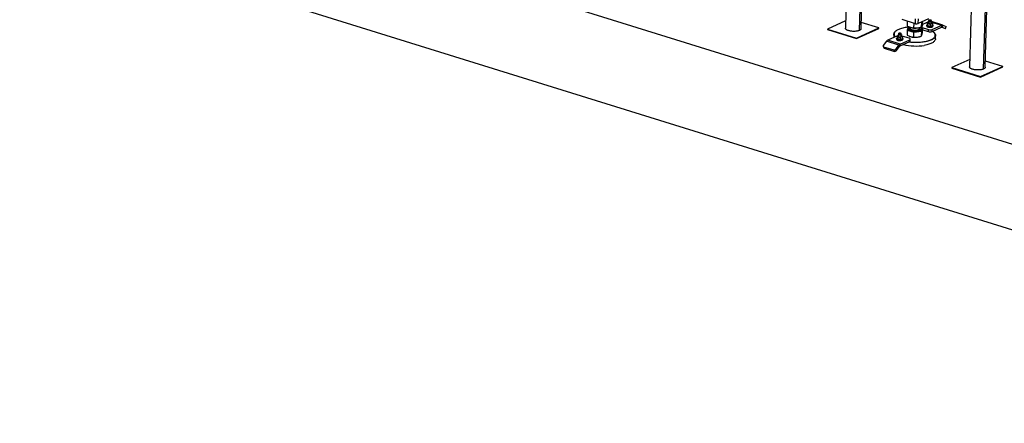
# Model space of a CAD drawing. Header units: millimetres. Extents: x 5 to 589, y 5 to 415.
# Tile 54 of 104: x 336 to 430, y 96 to 134. Entities that reach past the tile are written whole.
import ezdxf

# ---------------------------------------------------------------- set-up
doc = ezdxf.new("R2010")
doc.units = ezdxf.units.MM
doc.layers.add('TRAIT-FORT', color=4, linetype='Continuous', lineweight=25)

msp = doc.modelspace()

# ---------------------------------------------------------------- linework, layer by layer
at = {"layer": 'TRAIT-FORT', "color": 4, "linetype": 'Continuous', "lineweight": 25}
for p, q in [((490.75966, 103.85751), (336.36203, 151.88055)), ((415.60085, 149.37964), (415.12616, 133.53433)), ((416.46966, 133.32705), (416.93809, 148.96371)), ((416.62548, 133.48917), (417.08766, 148.91718)), ((427.47759, 145.68556), (427.0029, 129.84025)), ((428.3464, 129.63297), (428.81483, 145.26963)), ((428.50222, 129.79509), (428.96441, 145.2231)), ((490.51622, 95.73133), (336.11859, 143.75438)), ((415.14734, 134.2413), (413.42241, 133.45758)), ((418.32924, 133.56593), (416.64349, 134.09025)), ((421.82574, 133.9677), (420.55889, 134.36174)), ((421.05409, 133.73363), (421.06816, 134.20334)), ((421.68846, 133.5408), (421.7024, 134.00606)), ((421.82574, 133.9677), (421.83965, 134.43205)), ((422.10613, 133.97389), (422.12004, 134.43825)), ((423.0824, 134.41746), (422.10613, 133.97389)), ((422.41852, 133.63702), (422.43307, 134.12243)), ((423.06686, 134.15408), (422.50798, 133.90015)), ((422.51421, 133.92606), (422.52129, 134.16252)), ((422.90624, 133.80174), (422.9045, 133.7437)), ((422.96529, 134.03772), (422.95973, 133.85198)), ((423.01396, 133.75659), (423.01952, 133.94233)), ((423.02722, 134.07662), (423.02127, 134.07354)), ((423.06765, 134.18034), (423.06312, 134.02943)), ((423.10643, 134.22267), (423.08069, 134.20203)), ((423.10861, 134.29531), (423.10617, 134.21404)), ((423.13015, 134.321), (423.11839, 134.31158)), ((423.26103, 133.72058), (423.26659, 133.90633)), ((423.32471, 134.30539), (423.31354, 134.31551)), ((423.33107, 134.20731), (423.33351, 134.28857)), ((423.35579, 134.19379), (423.33133, 134.21594)), ((423.36299, 134.02044), (423.36751, 134.17136)), ((423.36615, 134.12593), (424.33938, 133.82322)), ((424.44705, 133.83369), (423.36746, 134.16948)), ((423.4147, 134.05764), (423.40165, 134.06541)), ((423.42412, 133.40738), (424.33938, 133.82322)), ((423.45943, 133.96571), (423.45387, 133.77997)), ((424.33938, 133.82322), (424.33381, 133.63748)), ((424.45992, 133.8289), (424.39408, 133.64032)), ((424.45992, 133.8289), (424.75392, 133.70075)), ((413.42241, 133.45758), (413.42102, 133.41115)), ((413.42102, 133.41115), (416.19226, 132.54919)), ((413.42241, 133.45758), (416.19365, 132.59563)), ((416.19226, 132.54919), (418.32785, 133.51949)), ((416.19365, 132.59563), (418.32924, 133.56593)), ((418.32785, 133.51949), (418.32924, 133.56593)), ((419.75713, 132.95786), (419.74779, 132.64607)), ((419.95459, 133.26596), (419.93108, 133.24711)), ((420.1839, 132.92478), (420.17938, 132.77386)), ((420.22268, 132.96711), (420.19694, 132.94647)), ((420.22486, 133.03974), (420.22242, 132.95848)), ((420.2249, 132.94927), (420.22242, 132.95848)), ((420.2464, 133.06544), (420.23464, 133.05601)), ((420.44097, 133.04983), (420.4298, 133.05995)), ((420.44732, 132.95174), (420.44976, 133.03301)), ((420.47204, 132.93823), (420.44758, 132.96038)), ((420.47924, 132.76488), (420.48376, 132.9158)), ((421.04237, 133.34273), (421.02857, 132.882)), ((421.13806, 133.63177), (421.04237, 133.34273)), ((421.04237, 133.34273), (421.67675, 133.1499)), ((421.13399, 133.46272), (421.13385, 133.45808)), ((421.23843, 133.645), (421.13806, 133.63177)), ((421.3274, 133.61132), (421.32498, 133.53055)), ((421.64321, 133.54449), (421.66677, 133.54226)), ((421.66295, 132.68918), (421.67675, 133.1499)), ((421.67675, 133.1499), (422.40681, 133.24612)), ((421.8841, 133.53575), (421.89742, 133.53621)), ((422.22132, 133.48545), (422.22457, 133.5036)), ((422.22457, 133.5036), (422.22695, 133.58275)), ((422.5025, 133.53516), (422.29223, 133.59907)), ((422.36355, 133.6205), (423.07363, 133.39964)), ((422.40681, 133.24612), (422.39301, 132.78539)), ((422.4064, 133.39406), (422.41102, 133.41981)), ((422.40681, 133.24612), (422.5025, 133.53516)), ((422.41102, 133.41981), (422.41116, 133.42446)), ((422.5025, 133.53516), (422.4887, 133.07443)), ((422.49818, 133.39115), (423.06807, 133.2139)), ((423.00446, 133.76005), (423.01751, 133.75229)), ((423.06807, 133.2139), (423.07363, 133.39964)), ((423.39194, 133.74107), (423.39789, 133.74415)), ((423.41856, 133.22164), (424.33381, 133.63748)), ((423.41856, 133.22164), (423.42412, 133.40738)), ((423.50423, 133.72573), (423.50597, 133.78377)), ((423.59901, 133.13722), (423.57667, 133.15745)), ((424.65342, 133.51492), (424.30357, 133.62374)), ((424.38099, 133.64439), (424.39408, 133.64032)), ((424.39408, 133.64032), (424.68808, 133.51217)), ((424.68808, 133.51217), (424.75392, 133.70075)), ((424.70712, 133.50175), (424.77296, 133.69033)), ((416.19365, 132.59563), (416.19226, 132.54919)), ((419.06208, 132.28543), (418.75218, 131.88291)), ((420.24975, 131.91602), (419.06208, 132.28543)), ((420.10086, 132.80649), (419.1856, 132.39065)), ((420.37328, 132.02124), (419.1856, 132.39065)), ((419.93986, 131.5135), (420.24975, 131.91602)), ((420.02249, 132.54618), (420.02075, 132.48813)), ((420.08154, 132.78216), (420.07598, 132.59642)), ((420.09617, 132.37914), (420.09713, 132.41093)), ((420.13065, 132.81768), (420.10086, 132.80649)), ((420.12071, 132.50449), (420.13376, 132.49672)), ((420.13578, 132.68677), (420.13021, 132.50103)), ((420.14347, 132.82106), (420.13752, 132.81798)), ((420.16781, 132.38762), (420.16687, 132.35638)), ((420.30595, 131.78289), (420.24975, 131.91602)), ((420.36771, 131.8355), (421.28297, 132.25134)), ((420.36771, 131.8355), (420.37328, 132.02124)), ((420.37328, 132.02124), (421.28853, 132.43708)), ((420.38285, 132.65076), (420.37728, 132.46502)), ((420.50819, 132.48551), (420.51415, 132.48859)), ((420.53095, 132.80208), (420.51791, 132.80984)), ((421.24313, 132.56795), (420.54646, 132.78464)), ((420.57569, 132.71015), (420.57012, 132.52441)), ((420.62048, 132.47017), (420.62222, 132.52821)), ((421.24584, 132.76433), (421.25384, 132.76095)), ((421.28297, 132.25134), (421.28853, 132.43708)), ((421.33491, 132.30542), (421.34047, 132.49116)), ((422.24952, 132.73112), (422.29287, 132.74649)), ((423.7456, 132.51304), (423.75533, 132.83809)), ((418.736, 131.80351), (418.7922, 131.67038)), ((418.78337, 131.76407), (419.77309, 131.45623)), ((418.83956, 131.63093), (418.78337, 131.76407)), ((418.83956, 131.63093), (419.82929, 131.32309)), ((419.82929, 131.32309), (419.77309, 131.45623)), ((419.99606, 131.38037), (419.93986, 131.5135)), ((419.99606, 131.38037), (420.30595, 131.78289)), ((427.02408, 130.54722), (425.29915, 129.7635)), ((430.20598, 129.87185), (428.52023, 130.39617)), ((425.29915, 129.7635), (425.29776, 129.71707)), ((425.29776, 129.71707), (428.069, 128.85511)), ((425.29915, 129.7635), (428.07039, 128.90155)), ((428.069, 128.85511), (430.20459, 129.82541)), ((428.07039, 128.90155), (430.20598, 129.87185)), ((430.20459, 129.82541), (430.20598, 129.87185)), ((428.07039, 128.90155), (428.069, 128.85511))]:
    msp.add_line(p, q, dxfattribs=at)
at = {"layer": 'TRAIT-FORT', "color": 4, "linetype": 'Continuous', "lineweight": 25, "flags": 128}
for points in [[(422.91283, 133.77717), (422.90641, 133.79653), (422.9091, 133.81578), (422.92081, 133.83433), (422.94119, 133.85162), (422.96004, 133.86256)], [(423.4559, 133.8477), (423.46027, 133.84508), (423.48405, 133.82724), (423.49937, 133.80835), (423.50579, 133.78898), (423.50311, 133.76973), (423.49139, 133.75119), (423.47101, 133.7339), (423.44259, 133.7184), (423.40697, 133.70516), (423.36525, 133.69458), (423.3187, 133.68699), (423.26872, 133.68261), (423.21685, 133.68158), (423.16464, 133.68392), (423.1137, 133.68957), (423.06556, 133.69836), (423.0217, 133.71001), (422.98343, 133.72418), (422.95193, 133.74043), (422.92816, 133.75828), (422.91283, 133.77717)], [(422.9931, 134.01324), (422.98885, 134.02412), (422.98844, 134.03502), (422.99187, 134.04574), (422.99909, 134.05611), (423.00996, 134.06595), (423.02432, 134.07508), (423.0419, 134.08335), (423.06241, 134.09063)], [(423.14375, 133.94754), (423.11642, 133.95228), (423.09074, 133.95825), (423.06715, 133.96537), (423.04605, 133.9735), (423.02782, 133.98252), (423.01275, 133.99226), (423.00112, 134.00256), (422.9931, 134.01324)], [(423.06312, 134.02943), (423.06365, 134.0241), (423.0715, 134.0103), (423.08825, 133.99741), (423.11283, 133.98626), (423.14371, 133.97753), (423.17895, 133.97178), (423.21634, 133.96937), (423.25351, 133.97046), (423.28815, 133.97496), (423.31807, 133.98261), (423.34138, 133.99292), (423.35664, 134.00523), (423.36287, 134.01879), (423.36299, 134.02044)], [(423.35579, 134.19379), (423.36422, 134.18364), (423.36739, 134.1697), (423.36116, 134.15615), (423.34591, 134.14383), (423.32259, 134.13353), (423.29267, 134.12588), (423.25804, 134.12137), (423.22086, 134.12029), (423.18348, 134.1227), (423.14823, 134.12844), (423.11735, 134.13717), (423.09277, 134.14833), (423.07602, 134.16121), (423.06817, 134.17502), (423.06971, 134.18887), (423.08054, 134.20191), (423.08069, 134.20203)], [(423.33107, 134.20731), (423.33076, 134.20465), (423.32384, 134.19326), (423.30839, 134.18329), (423.28567, 134.17553), (423.25752, 134.17062), (423.22621, 134.16896), (423.1943, 134.17067), (423.16435, 134.17563), (423.1388, 134.18343), (423.11972, 134.19343), (423.10864, 134.20483), (423.10617, 134.21404)], [(423.32471, 134.30539), (423.33103, 134.29778), (423.33319, 134.28591), (423.32627, 134.27452), (423.31082, 134.26455), (423.2881, 134.25679), (423.25995, 134.25188), (423.22865, 134.25022), (423.19673, 134.25194), (423.16678, 134.25689), (423.14123, 134.26469), (423.12215, 134.27469), (423.11108, 134.28609), (423.10892, 134.29796), (423.11584, 134.30935), (423.11839, 134.31158)], [(423.31916, 134.30874), (423.32097, 134.29769), (423.31393, 134.28716), (423.29868, 134.27808), (423.27655, 134.27127), (423.24953, 134.26732), (423.22, 134.26659), (423.1906, 134.26915), (423.16394, 134.27476), (423.14238, 134.28293), (423.12785, 134.29293), (423.12163, 134.30388), (423.12427, 134.31479), (423.13554, 134.32471), (423.15445, 134.33274), (423.1793, 134.33818), (423.20789, 134.34055), (423.23769, 134.33962), (423.26604, 134.33549), (423.29042, 134.32852), (423.30867, 134.31933), (423.31916, 134.30874)], [(423.43301, 134.03663), (423.43726, 134.02574), (423.43767, 134.01485), (423.43424, 134.00412), (423.42703, 133.99375), (423.41615, 133.98392), (423.4018, 133.97479), (423.38422, 133.96651), (423.36371, 133.95924)], [(419.86997, 132.70158), (419.85629, 132.71686), (419.81897, 132.7653), (419.79031, 132.81433), (419.77043, 132.86373), (419.75941, 132.91329), (419.75732, 132.96279), (419.76415, 133.01199), (419.77988, 133.06068), (419.80444, 133.10864), (419.83771, 133.15567), (419.87955, 133.20154), (419.92978, 133.24606), (419.93108, 133.24711)], [(420.839, 133.59174), (420.72431, 133.57057), (420.61423, 133.5465), (420.50925, 133.51964), (420.40984, 133.49011), (420.31645, 133.45804), (420.22949, 133.42357), (420.14936, 133.38685), (420.0764, 133.34805), (420.01095, 133.30735), (419.9533, 133.26493), (419.90371, 133.22097), (419.86239, 133.17567), (419.82953, 133.12923), (419.80528, 133.08186), (419.78975, 133.03378), (419.783, 132.98519), (419.78507, 132.93632), (419.79595, 132.88738), (419.81558, 132.83859), (419.84388, 132.79017), (419.88073, 132.74234), (419.90394, 132.71702)], [(420.47204, 132.93823), (420.47539, 132.93492), (420.48324, 132.92112), (420.4817, 132.90726), (420.47087, 132.89422), (420.45143, 132.88282), (420.4246, 132.87377), (420.39206, 132.86765), (420.35587, 132.86483), (420.3183, 132.8655), (420.2817, 132.86961), (420.24837, 132.8769), (420.22042, 132.88692), (420.19959, 132.89904), (420.18719, 132.91249), (420.18719, 132.91249)], [(420.44732, 132.95174), (420.44701, 132.94909), (420.44009, 132.9377), (420.42464, 132.92773), (420.40192, 132.91997), (420.37377, 132.91506), (420.34247, 132.9134), (420.31055, 132.91511), (420.2806, 132.92007), (420.25505, 132.92786), (420.23597, 132.93787), (420.2249, 132.94927)], [(420.22733, 133.03053), (420.22517, 133.0424), (420.23209, 133.05379), (420.23464, 133.05601)], [(420.44097, 133.04983), (420.44729, 133.04222), (420.44945, 133.03035), (420.44252, 133.01896), (420.42708, 133.00899), (420.40436, 133.00123), (420.3762, 132.99632), (420.3449, 132.99466), (420.31298, 132.99637), (420.28304, 133.00133), (420.25749, 133.00913), (420.2384, 133.01913), (420.22733, 133.03053), (420.22733, 133.03053)], [(420.2399, 133.04279), (420.23809, 133.05384), (420.24513, 133.06437), (420.26039, 133.07345), (420.28251, 133.08026), (420.30954, 133.08421), (420.33906, 133.08494), (420.36846, 133.08238), (420.39512, 133.07677), (420.41668, 133.0686), (420.43121, 133.0586), (420.43743, 133.04765), (420.43479, 133.03674), (420.42352, 133.02682), (420.40461, 133.01879), (420.37976, 133.01335), (420.35117, 133.01098), (420.32137, 133.01191), (420.29303, 133.01604), (420.26864, 133.02301), (420.2504, 133.0322), (420.2399, 133.04279)], [(421.13385, 133.45808), (421.13484, 133.44198), (421.14362, 133.41394), (421.16122, 133.38625), (421.1874, 133.3593), (421.2218, 133.33347), (421.26392, 133.30913), (421.31319, 133.2866), (421.3689, 133.26621), (421.43027, 133.24825), (421.49645, 133.23296), (421.5665, 133.22056), (421.63944, 133.21124), (421.71425, 133.2051), (421.78988, 133.20225), (421.86526, 133.20272), (421.93934, 133.20651), (422.01108, 133.21356), (422.07946, 133.22378), (422.14354, 133.23702), (422.2024, 133.25309), (422.25524, 133.27176), (422.30129, 133.29279), (422.33992, 133.31587), (422.37058, 133.34067), (422.39285, 133.36686), (422.4064, 133.39406)], [(421.30913, 133.61817), (421.26586, 133.60053), (421.22344, 133.57844), (421.18874, 133.55446), (421.16223, 133.52892), (421.14428, 133.50218), (421.13516, 133.47462), (421.13498, 133.44662), (421.14376, 133.41858), (421.16136, 133.3909), (421.18754, 133.36395), (421.22194, 133.33812), (421.26406, 133.31377), (421.31332, 133.29124), (421.36903, 133.27085), (421.43041, 133.25289), (421.49659, 133.2376), (421.56664, 133.22521), (421.63958, 133.21588), (421.71439, 133.20975), (421.79002, 133.2069), (421.8654, 133.20737), (421.93948, 133.21116), (422.01122, 133.21821), (422.0796, 133.22842), (422.14368, 133.24166), (422.20254, 133.25773), (422.25537, 133.27641), (422.30143, 133.29743), (422.34006, 133.32051), (422.37072, 133.34532), (422.39299, 133.3715), (422.40654, 133.3987), (422.40654, 133.3987)], [(423.59901, 133.13722), (423.61037, 133.12672), (423.65617, 133.07909), (423.69349, 133.03065), (423.72215, 132.98162), (423.74203, 132.93221), (423.75305, 132.88265), (423.75514, 132.83316), (423.74831, 132.78396), (423.73258, 132.73527), (423.70802, 132.6873), (423.67475, 132.64028), (423.63291, 132.5944), (423.58268, 132.54989), (423.5243, 132.50692), (423.45802, 132.46571), (423.38415, 132.42642), (423.303, 132.38924), (423.21494, 132.35433), (423.12037, 132.32185), (423.0197, 132.29195), (422.91339, 132.26475), (422.80192, 132.24037), (422.68577, 132.21894), (422.56547, 132.20054), (422.44156, 132.18525), (422.31459, 132.17314), (422.18512, 132.16428), (422.05374, 132.15869), (421.92103, 132.1564), (421.78758, 132.15742), (421.65399, 132.16176), (421.52086, 132.16937), (421.38878, 132.18025), (421.25834, 132.19433), (421.17981, 132.20447)], [(421.23595, 132.22998), (421.26526, 132.22634), (421.39407, 132.21244), (421.5245, 132.2017), (421.65597, 132.19418), (421.78788, 132.1899), (421.91966, 132.18889), (422.05071, 132.19115), (422.18045, 132.19667), (422.3083, 132.20542), (422.43369, 132.21738), (422.55605, 132.23247), (422.67485, 132.25064), (422.78954, 132.27181), (422.89962, 132.29588), (423.0046, 132.32274), (423.10401, 132.35227), (423.1974, 132.38435), (423.28436, 132.41882), (423.36449, 132.45553), (423.43745, 132.49433), (423.5029, 132.53503), (423.56055, 132.57746), (423.61014, 132.62142), (423.65146, 132.66672), (423.68432, 132.71315), (423.70857, 132.76052), (423.7241, 132.8086), (423.73085, 132.85719), (423.72878, 132.90606), (423.71791, 132.955), (423.69827, 133.00379), (423.66997, 133.05221), (423.63312, 133.10005), (423.58789, 133.14708), (423.53448, 133.19311), (423.47314, 133.23792), (423.46557, 133.243)], [(421.32498, 133.53055), (421.32671, 133.51393), (421.33661, 133.49075), (421.35504, 133.46807), (421.38163, 133.44635), (421.41588, 133.426), (421.45712, 133.40743), (421.50453, 133.39099), (421.55721, 133.377), (421.61412, 133.36574), (421.67416, 133.35743), (421.73616, 133.35222), (421.7989, 133.35023), (421.86118, 133.35148), (421.92178, 133.35595), (421.97952, 133.36356), (422.03327, 133.37416), (422.08199, 133.38753), (422.12473, 133.40343), (422.16065, 133.42155), (422.18907, 133.44152), (422.20943, 133.46296), (422.22132, 133.48545)], [(421.33699, 133.43755), (421.33892, 133.43474), (421.35943, 133.41227), (421.388, 133.39085), (421.42406, 133.37091), (421.46692, 133.35284), (421.51574, 133.33698), (421.56958, 133.32366), (421.62738, 133.31312), (421.68802, 133.30557), (421.75031, 133.30115), (421.81306, 133.29997), (421.87503, 133.30203), (421.93502, 133.3073), (421.99186, 133.31567), (422.04445, 133.32698), (422.09176, 133.34102), (422.13287, 133.3575), (422.16698, 133.37611), (422.19343, 133.39649), (422.2117, 133.41823), (422.22144, 133.44093), (422.22245, 133.46412), (422.21472, 133.48737), (422.1984, 133.51021), (422.1879, 133.52064)], [(422.40654, 133.3987), (422.4112, 133.42653), (422.40689, 133.45459), (422.39368, 133.48251), (422.37175, 133.50987), (422.34141, 133.53631), (422.30308, 133.56144), (422.25731, 133.58492), (422.25006, 133.58818)], [(422.9045, 133.7437), (422.90467, 133.73849), (422.91109, 133.71912)], [(422.91109, 133.71912), (422.92642, 133.70023), (422.9502, 133.68239), (422.98169, 133.66614), (423.01996, 133.65197), (423.06382, 133.64031), (423.11196, 133.63153), (423.1629, 133.62588), (423.21511, 133.62353), (423.26699, 133.62457), (423.31696, 133.62895), (423.36351, 133.63654), (423.40523, 133.64712), (423.44085, 133.66036), (423.46928, 133.67585), (423.48966, 133.69314), (423.50137, 133.71169), (423.50423, 133.72573)], [(423.35675, 133.72706), (423.37726, 133.73434), (423.39194, 133.74107)], [(424.68808, 133.51217), (424.69872, 133.50729), (424.70516, 133.50378), (424.70713, 133.50178), (424.70457, 133.50136), (424.69757, 133.50254), (424.6864, 133.50527), (424.67149, 133.50945), (424.65342, 133.51492)], [(420.02075, 132.48813), (420.02092, 132.48293), (420.02734, 132.46356), (420.04267, 132.44467), (420.06645, 132.42683), (420.09795, 132.41058), (420.13621, 132.39641), (420.18008, 132.38475), (420.22821, 132.37597), (420.27916, 132.37031), (420.33136, 132.36797), (420.38324, 132.369), (420.43321, 132.37339), (420.47977, 132.38098), (420.52148, 132.39156), (420.5571, 132.4048), (420.58553, 132.42029), (420.60591, 132.43758), (420.61762, 132.45613), (420.62048, 132.47017)], [(420.61563, 132.55279), (420.62205, 132.53342), (420.61936, 132.51417), (420.60765, 132.49562), (420.58727, 132.47834), (420.55884, 132.46284), (420.52322, 132.4496), (420.48151, 132.43902), (420.43495, 132.43143), (420.38498, 132.42705), (420.3331, 132.42601), (420.2809, 132.42836), (420.22995, 132.43401), (420.18181, 132.4428), (420.13795, 132.45445), (420.09968, 132.46862), (420.06819, 132.48487), (420.04441, 132.50272), (420.02908, 132.52161), (420.02266, 132.54097), (420.02535, 132.56022), (420.03706, 132.57877), (420.05744, 132.59605), (420.0763, 132.60699)], [(420.06393, 132.42759), (420.06216, 132.41731), (420.06719, 132.4028), (420.08074, 132.38885), (420.10213, 132.37615), (420.13029, 132.36535), (420.1638, 132.35697), (420.20098, 132.35145), (420.23998, 132.34906), (420.27882, 132.34992), (420.31558, 132.35398), (420.34839, 132.36105), (420.36902, 132.36795)], [(420.10936, 132.75768), (420.10511, 132.76856), (420.10469, 132.77946), (420.10813, 132.79018), (420.11534, 132.80055), (420.12622, 132.81039), (420.14057, 132.81952), (420.15815, 132.82779), (420.17866, 132.83507)], [(420.26001, 132.69198), (420.23267, 132.69671), (420.20699, 132.70269), (420.1834, 132.70981), (420.16231, 132.71794), (420.14407, 132.72696), (420.12901, 132.7367), (420.11737, 132.747), (420.10936, 132.75768)], [(420.17938, 132.77386), (420.18267, 132.76158), (420.19507, 132.74813), (420.2159, 132.73601), (420.24385, 132.72599), (420.27718, 132.7187), (420.31378, 132.71459), (420.35135, 132.71392), (420.38754, 132.71673), (420.42008, 132.72286), (420.44691, 132.73191), (420.46635, 132.74331), (420.47718, 132.75635), (420.47924, 132.76488)], [(420.47301, 132.4715), (420.49352, 132.47877), (420.50819, 132.48551)], [(420.54926, 132.78107), (420.55351, 132.77018), (420.55393, 132.75929), (420.55049, 132.74856), (420.54328, 132.73819), (420.5324, 132.72836), (420.51805, 132.71923), (420.50047, 132.71095), (420.47996, 132.70368)], [(421.28853, 132.43708), (421.31449, 132.45178), (421.33184, 132.46829), (421.33992, 132.48596), (421.33842, 132.50412), (421.32739, 132.52207), (421.30727, 132.53912), (421.27881, 132.55461), (421.24313, 132.56795)], [(421.25384, 132.76095), (421.28306, 132.74925), (421.34405, 132.72856)], [(423.7456, 132.51304), (423.7454, 132.50811), (423.73857, 132.45891), (423.72284, 132.41022), (423.69829, 132.36226), (423.66501, 132.31523), (423.62317, 132.26936), (423.57295, 132.22484), (423.51456, 132.18188), (423.44829, 132.14066), (423.37441, 132.10137), (423.29326, 132.06419), (423.2052, 132.02929), (423.11063, 131.99681), (423.00996, 131.9669), (422.90366, 131.9397), (422.79218, 131.91533), (422.67603, 131.89389)]]:
    msp.add_lwpolyline(points, dxfattribs=at)
at = {"layer": 'TRAIT-FORT', "color": 4, "linetype": 'Continuous', "lineweight": 25}
for centre, radius, start, end in [((421.95652, 134.39743), 0.44919, 253.0741223, 289.45572), ((423.22612, 134.47289), 0.53176, 261.0900678, 284.9958942), ((423.33143, 133.95907), 0.12781, 37.3625807, 74.8425129), ((424.40591, 133.6931), 0.14614, 68.3101375, 117.0820251), ((420.21064, 132.92415), 0.02619, 121.5340677, 206.4465853), ((421.54595, 129.36042), 4.28997, 95.4596962, 99.4850511), ((421.82596, 135.22571), 1.69096, 264.5980027, 271.9701648), ((423.17175, 134.03949), 0.32601, 241.7628381, 263.8462187), ((423.23154, 133.75106), 0.56149, 253.0741222, 289.45572), ((423.2371, 133.9368), 0.56149, 253.0741223, 289.45572), ((423.21916, 134.24072), 0.53176, 261.0900678, 284.9958942), ((424.36708, 133.57242), 0.07307, 68.3101375, 117.0820251), ((424.74703, 133.66554), 0.03587, 43.7104518, 78.9291328), ((419.33912, 132.0853), 0.34177, 116.6910829, 144.155716), ((420.288, 132.78393), 0.32601, 241.7628381, 263.8462187), ((420.52679, 131.71589), 0.34177, 116.6910829, 144.155716), ((420.33541, 132.98515), 0.53176, 261.0900678, 284.9958942), ((420.34237, 133.21733), 0.53176, 261.0900678, 284.9958942), ((420.44768, 132.7035), 0.12781, 37.3625807, 74.8425129), ((420.51171, 132.48167), 0.12592, 34.3846555, 61.3149456), ((421.8778, 136.8639), 5.0337, 256.1905711, 279.1243216), ((421.26708, 132.31858), 0.0691, 283.295255, 349.017157), ((421.80316, 134.37093), 1.70533, 254.3821133, 277.5176087), ((421.89718, 133.76223), 1.08965, 276.803668, 288.8653544), ((418.80176, 131.8324), 0.07077, 134.4691027, 254.9349316), ((418.85731, 131.70042), 0.07171, 204.7631738, 255.6691563), ((419.81164, 131.61543), 0.1638, 256.3906657, 321.516756), ((419.86784, 131.4823), 0.1638, 256.3906657, 321.516756), ((420.44447, 131.68282), 0.17088, 116.6910828, 144.155716)]:
    msp.add_arc(centre, radius, start, end, dxfattribs=at)
for points, knots in [([(422.51421, 133.92606), (422.50755, 133.89767), (422.49494, 133.84391), (422.47676, 133.77739), (422.46092, 133.72778), (422.44648, 133.69024), (422.43267, 133.66023), (422.42339, 133.64501), (422.41852, 133.63702)], [0, 0, 0, 0, 0.20206835, 0.38269984, 0.55531458, 0.69299169, 0.83889419, 1, 1, 1, 1]), ([(422.98615, 133.78106), (422.98235, 133.78869), (422.97465, 133.80414), (422.96596, 133.83045), (422.96108, 133.84732), (422.95973, 133.85198)], [0, 0, 0, 0, 0.41368801, 0.83802774, 1, 1, 1, 1]), ([(422.96529, 134.03772), (422.98086, 134.04948), (422.99934, 134.06344), (423.01858, 134.07153), (423.02162, 134.0728)], [0, 0, 0, 0, 0.84239245, 1, 1, 1, 1]), ([(422.9931, 134.01324), (422.98925, 134.01908), (422.98144, 134.0309), (422.97213, 134.03626), (422.96677, 134.0374), (422.96529, 134.03772)], [0, 0, 0, 0, 0.413688, 0.83802774, 1, 1, 1, 1]), ([(423.01952, 133.94233), (423.01537, 133.9564), (423.00695, 133.98492), (422.99776, 134.00372), (422.9931, 134.01324)], [0, 0, 0, 0, 0.49324437, 1, 1, 1, 1]), ([(423.14375, 133.94754), (423.12629, 133.94919), (423.09092, 133.95253), (423.0496, 133.94802), (423.02603, 133.94356), (423.01952, 133.94233)], [0, 0, 0, 0, 0.413688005, 0.838027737, 1, 1, 1, 1]), ([(423.26659, 133.90633), (423.24699, 133.91564), (423.20725, 133.93452), (423.16511, 133.94316), (423.14375, 133.94754)], [0, 0, 0, 0, 0.49324437, 1, 1, 1, 1]), ([(423.36371, 133.95924), (423.35007, 133.95415), (423.32245, 133.94385), (423.29014, 133.92352), (423.27169, 133.91005), (423.26659, 133.90633)], [0, 0, 0, 0, 0.413688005, 0.838027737, 1, 1, 1, 1]), ([(423.45943, 133.96571), (423.44418, 133.96738), (423.41325, 133.97077), (423.38037, 133.96312), (423.36371, 133.95924)], [0, 0, 0, 0, 0.49324437, 1, 1, 1, 1]), ([(423.41492, 134.05654), (423.41623, 134.05605), (423.4222, 134.05377), (423.42827, 134.04415), (423.43301, 134.03663)], [0, 0, 0, 0, 0.21866424, 1, 1, 1, 1]), ([(423.43301, 134.03663), (423.43681, 134.029), (423.44451, 134.01355), (423.4532, 133.98724), (423.45808, 133.97037), (423.45943, 133.96571)], [0, 0, 0, 0, 0.413688, 0.83802774, 1, 1, 1, 1]), ([(416.46966, 133.32705), (416.4375, 133.31413), (416.37317, 133.28829), (416.25146, 133.26001), (416.11695, 133.24091), (415.97274, 133.23234), (415.82492, 133.23448), (415.67902, 133.24728), (415.5407, 133.27025), (415.41523, 133.30249), (415.30754, 133.34278), (415.22142, 133.38956), (415.16146, 133.44102), (415.12859, 133.49013), (415.12895, 133.5213), (415.1291, 133.53429)], [0, 0, 0, 0, 0.07864707, 0.15729415, 0.23594122, 0.31458829, 0.39323537, 0.47188244, 0.55052951, 0.62917658, 0.70782366, 0.78647073, 0.8651178, 0.94376488, 1, 1, 1, 1]), ([(416.62254, 133.48922), (416.62324, 133.48403), (416.62639, 133.46065), (416.60261, 133.42021), (416.55322, 133.36993), (416.49751, 133.34134), (416.46966, 133.32705)], [0, 0, 0, 0, 0.08674927, 0.39116618, 0.69558309, 1, 1, 1, 1]), ([(421.02857, 132.882), (421.07962, 132.85085), (421.15659, 132.80388), (421.26279, 132.75571), (421.31691, 132.73763), (421.34405, 132.72856)], [0, 0, 0, 0, 0.49525132, 0.7468182, 1, 1, 1, 1]), ([(421.68846, 133.5408), (421.64585, 133.54458), (421.56513, 133.55173), (421.44681, 133.5748), (421.34209, 133.6047), (421.24522, 133.64088), (421.15146, 133.68239), (421.0876, 133.71599), (421.05409, 133.73363)], [0, 0, 0, 0, 0.20206835, 0.38269984, 0.55531458, 0.69299169, 0.83889419, 1, 1, 1, 1]), ([(422.24393, 133.41021), (422.23891, 133.39977), (422.22856, 133.37827), (422.19167, 133.34789), (422.13792, 133.31998), (422.06747, 133.29666), (421.99822, 133.28234), (421.93885, 133.27438), (421.87906, 133.26893), (421.80394, 133.2664), (421.71501, 133.26967), (421.62802, 133.27886), (421.54324, 133.29435), (421.46408, 133.31639), (421.39613, 133.34419), (421.35261, 133.37095), (421.32693, 133.39358), (421.30813, 133.41619), (421.2952, 133.44436), (421.29925, 133.46631), (421.30122, 133.47696)], [0, 0, 0, 0, 0.058248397, 0.119985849, 0.184289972, 0.24995872, 0.315627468, 0.347816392, 0.380014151, 0.441751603, 0.5, 0.558248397, 0.619985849, 0.684289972, 0.74995872, 0.815627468, 0.847816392, 0.880014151, 0.941751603, 1, 1, 1, 1]), ([(421.30122, 133.47696), (421.30518, 133.48757), (421.30999, 133.50046), (421.32425, 133.51199), (421.32676, 133.51402)], [0, 0, 0, 0, 0.82352518, 1, 1, 1, 1]), ([(422.41852, 133.63702), (422.36952, 133.6215), (422.27671, 133.59211), (422.1406, 133.56145), (422.02009, 133.54365), (421.90858, 133.53561), (421.80062, 133.53422), (421.72706, 133.53854), (421.68846, 133.5408)], [0, 0, 0, 0, 0.20206835, 0.38269984, 0.55531458, 0.69299169, 0.83889419, 1, 1, 1, 1]), ([(422.22114, 133.48909), (422.2249, 133.48482), (422.23836, 133.46953), (422.24975, 133.4428), (422.24583, 133.42086), (422.24393, 133.41021)], [0, 0, 0, 0, 0.16647724, 0.59535758, 1, 1, 1, 1]), ([(422.39301, 132.78539), (422.40032, 132.79337), (422.41133, 132.80539), (422.42695, 132.83826), (422.43507, 132.86132), (422.43915, 132.87289)], [0, 0, 0, 0, 0.49525132, 0.7468182, 1, 1, 1, 1]), ([(422.43915, 132.87289), (422.44725, 132.89998), (422.46363, 132.95476), (422.48028, 133.03425), (422.4887, 133.07443)], [0, 0, 0, 0, 0.49451073, 1, 1, 1, 1]), ([(423.01396, 133.75659), (423.00942, 133.7578), (423.00022, 133.76026), (422.99088, 133.77407), (422.98615, 133.78106)], [0, 0, 0, 0, 0.49324437, 1, 1, 1, 1]), ([(423.1368, 133.71537), (423.11939, 133.7188), (423.08413, 133.72576), (423.04344, 133.74221), (423.02034, 133.75348), (423.01396, 133.75659)], [0, 0, 0, 0, 0.41368801, 0.83802774, 1, 1, 1, 1]), ([(423.26103, 133.72058), (423.24104, 133.71704), (423.20052, 133.70986), (423.15823, 133.71352), (423.1368, 133.71537)], [0, 0, 0, 0, 0.49324437, 1, 1, 1, 1]), ([(423.35675, 133.72706), (423.34317, 133.72376), (423.31566, 133.71708), (423.28397, 133.71771), (423.266, 133.71996), (423.26103, 133.72058)], [0, 0, 0, 0, 0.41368801, 0.83802774, 1, 1, 1, 1]), ([(423.45387, 133.77997), (423.43823, 133.76879), (423.40652, 133.74611), (423.37349, 133.73347), (423.35675, 133.72706)], [0, 0, 0, 0, 0.49324437, 1, 1, 1, 1]), ([(420.1024, 132.5255), (420.0986, 132.53313), (420.0909, 132.54858), (420.08222, 132.57489), (420.07733, 132.59176), (420.07598, 132.59642)], [0, 0, 0, 0, 0.413688, 0.83802774, 1, 1, 1, 1]), ([(420.08154, 132.78216), (420.09711, 132.79392), (420.11559, 132.80788), (420.13484, 132.81597), (420.13787, 132.81724)], [0, 0, 0, 0, 0.84239245, 1, 1, 1, 1]), ([(420.10936, 132.75768), (420.1055, 132.76352), (420.0977, 132.77534), (420.08838, 132.78069), (420.08302, 132.78184), (420.08154, 132.78216)], [0, 0, 0, 0, 0.413688, 0.83802774, 1, 1, 1, 1]), ([(420.13021, 132.50103), (420.12567, 132.50224), (420.11648, 132.5047), (420.10713, 132.51851), (420.1024, 132.5255)], [0, 0, 0, 0, 0.49324437, 1, 1, 1, 1]), ([(420.13578, 132.68677), (420.13162, 132.70084), (420.12321, 132.72936), (420.11401, 132.74815), (420.10936, 132.75768)], [0, 0, 0, 0, 0.49324437, 1, 1, 1, 1]), ([(420.25305, 132.45981), (420.23564, 132.46324), (420.20038, 132.4702), (420.15969, 132.48665), (420.13659, 132.49791), (420.13021, 132.50103)], [0, 0, 0, 0, 0.413688, 0.83802774, 1, 1, 1, 1]), ([(420.26001, 132.69198), (420.24255, 132.69363), (420.20717, 132.69697), (420.16585, 132.69246), (420.14229, 132.688), (420.13578, 132.68677)], [0, 0, 0, 0, 0.413688, 0.83802774, 1, 1, 1, 1]), ([(420.37728, 132.46502), (420.3573, 132.46148), (420.31678, 132.4543), (420.27448, 132.45795), (420.25305, 132.45981)], [0, 0, 0, 0, 0.49324437, 1, 1, 1, 1]), ([(420.38285, 132.65076), (420.36325, 132.66008), (420.32351, 132.67895), (420.28136, 132.6876), (420.26001, 132.69198)], [0, 0, 0, 0, 0.493244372, 1, 1, 1, 1]), ([(420.47301, 132.4715), (420.45942, 132.4682), (420.43191, 132.46152), (420.40022, 132.46215), (420.38225, 132.4644), (420.37728, 132.46502)], [0, 0, 0, 0, 0.413688, 0.83802774, 1, 1, 1, 1]), ([(420.47996, 132.70368), (420.46633, 132.69859), (420.43871, 132.68829), (420.40639, 132.66796), (420.38794, 132.65449), (420.38285, 132.65076)], [0, 0, 0, 0, 0.413688, 0.83802774, 1, 1, 1, 1]), ([(420.57012, 132.52441), (420.55448, 132.51323), (420.52277, 132.49055), (420.48974, 132.47791), (420.47301, 132.4715)], [0, 0, 0, 0, 0.49324437, 1, 1, 1, 1]), ([(420.57569, 132.71015), (420.56043, 132.71182), (420.5295, 132.71521), (420.49662, 132.70755), (420.47996, 132.70368)], [0, 0, 0, 0, 0.49324437, 1, 1, 1, 1]), ([(420.53118, 132.80098), (420.53248, 132.80048), (420.53846, 132.79821), (420.54452, 132.78859), (420.54926, 132.78107)], [0, 0, 0, 0, 0.21866424, 1, 1, 1, 1]), ([(420.54926, 132.78107), (420.55306, 132.77344), (420.56076, 132.75799), (420.56945, 132.73168), (420.57434, 132.71481), (420.57569, 132.71015)], [0, 0, 0, 0, 0.413688, 0.83802774, 1, 1, 1, 1]), ([(421.34405, 132.72856), (421.39729, 132.71528), (421.50494, 132.68842), (421.6099, 132.68892), (421.66295, 132.68918)], [0, 0, 0, 0, 0.49451073, 1, 1, 1, 1]), ([(421.66295, 132.68918), (421.72176, 132.68149), (421.81045, 132.66991), (421.93274, 132.67035), (421.99503, 132.67695), (422.02627, 132.68026)], [0, 0, 0, 0, 0.49525132, 0.7468182, 1, 1, 1, 1]), ([(422.02627, 132.68026), (422.08752, 132.69119), (422.21139, 132.7133), (422.33203, 132.76119), (422.39301, 132.78539)], [0, 0, 0, 0, 0.49451073, 1, 1, 1, 1]), ([(428.3464, 129.63297), (428.31424, 129.62005), (428.24992, 129.59421), (428.1282, 129.56593), (427.99369, 129.54683), (427.84948, 129.53826), (427.70166, 129.5404), (427.55576, 129.5532), (427.41744, 129.57617), (427.29197, 129.60841), (427.18428, 129.6487), (427.09816, 129.69548), (427.0382, 129.74694), (427.00533, 129.79605), (427.0057, 129.82722), (427.00585, 129.84021)], [0, 0, 0, 0, 0.07864707, 0.15729415, 0.23594122, 0.31458829, 0.39323537, 0.47188244, 0.55052951, 0.62917658, 0.70782366, 0.78647073, 0.8651178, 0.94376488, 1, 1, 1, 1]), ([(428.49928, 129.79514), (428.49998, 129.78995), (428.50313, 129.76657), (428.47935, 129.72613), (428.42997, 129.67585), (428.37426, 129.64726), (428.3464, 129.63297)], [0, 0, 0, 0, 0.08674927, 0.39116618, 0.69558309, 1, 1, 1, 1])]:
    msp.add_open_spline(points, degree=3, knots=knots, dxfattribs=at)

doc.saveas('drawing.dxf')
